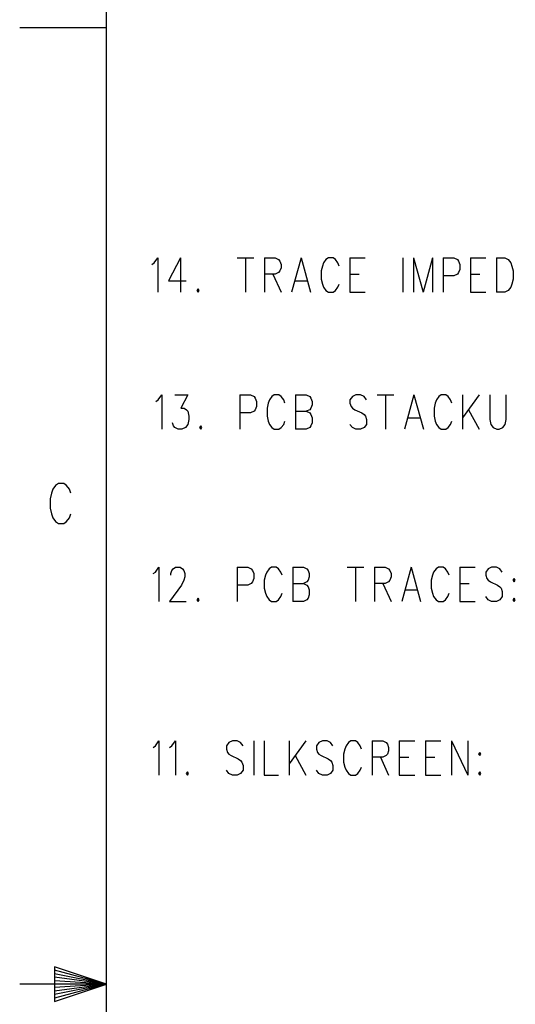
# Model space of a CAD drawing. Extents: x 0.9 to 16.1, y 0.6 to 10.4.
# Tile 12 of 31: x 0.9 to 2.2, y 5.4 to 8. Entities that reach past the tile are written whole.
import ezdxf

# ---------------------------------------------------------------- set-up
doc = ezdxf.new("R2010")
doc.units = 0
doc.layers.add('pho', color=1, linetype='CONTINUOUS')

msp = doc.modelspace()

# ---------------------------------------------------------------- linework, layer by layer
at = {"layer": 'pho', "color": 1}
for points in [[(1.10388, 0.77881), (1.10388, 10.19206)], [(1.10388, 7.95081), (0.87975, 7.95081)], [(1.22121, 7.34108), (1.22732, 7.34529), (1.23649, 7.35789), (1.23649, 7.26964)], [(1.29456, 7.35789), (1.264, 7.29906), (1.30984, 7.29906)], [(1.29456, 7.35789), (1.29456, 7.26964)], [(1.44126, 7.35789), (1.48405, 7.35789)], [(1.46265, 7.35789), (1.46265, 7.26964)], [(1.51155, 7.35789), (1.51155, 7.26964)], [(1.51155, 7.35789), (1.53906, 7.35789), (1.54823, 7.35369), (1.55129, 7.34949), (1.55434, 7.34108), (1.55434, 7.33268), (1.55129, 7.32427), (1.54823, 7.32007), (1.53906, 7.31587), (1.51155, 7.31587)], [(1.6063, 7.35789), (1.58185, 7.26964)], [(1.6063, 7.35789), (1.63075, 7.26964)], [(1.7041, 7.33688), (1.70104, 7.34529), (1.69493, 7.35369), (1.68882, 7.35789), (1.67659, 7.35789), (1.67048, 7.35369), (1.66437, 7.34529), (1.66131, 7.33688), (1.65825, 7.32427), (1.65825, 7.30326), (1.66131, 7.29066), (1.66437, 7.28225), (1.67048, 7.27385), (1.67659, 7.26964), (1.68882, 7.26964), (1.69493, 7.27385), (1.70104, 7.28225), (1.7041, 7.29066)], [(1.7316, 7.35789), (1.7316, 7.26964)], [(1.7316, 7.35789), (1.77134, 7.35789)], [(1.86914, 7.35789), (1.86914, 7.26964)], [(1.89664, 7.35789), (1.89664, 7.26964)], [(1.89664, 7.35789), (1.92109, 7.26964)], [(1.94554, 7.35789), (1.92109, 7.26964)], [(1.94554, 7.35789), (1.94554, 7.26964)], [(1.97305, 7.35789), (1.97305, 7.26964)], [(1.97305, 7.35789), (2.00055, 7.35789), (2.00972, 7.35369), (2.01278, 7.34949), (2.01584, 7.34108), (2.01584, 7.32848), (2.01278, 7.32007), (2.00972, 7.31587), (2.00055, 7.31167), (1.97305, 7.31167)], [(2.04334, 7.35789), (2.04334, 7.26964)], [(2.04334, 7.35789), (2.08307, 7.35789)], [(2.11058, 7.35789), (2.11058, 7.26964)], [(2.11058, 7.35789), (2.13197, 7.35789), (2.14114, 7.35369), (2.14725, 7.34529), (2.15031, 7.33688), (2.15337, 7.32427), (2.15337, 7.30326), (2.15031, 7.29066), (2.14725, 7.28225), (2.14114, 7.27385), (2.13197, 7.26964), (2.11058, 7.26964)], [(1.53295, 7.31587), (1.55434, 7.26964)], [(1.7316, 7.31587), (1.75605, 7.31587)], [(2.04334, 7.31587), (2.06779, 7.31587)], [(1.59102, 7.29906), (1.62158, 7.29906)], [(1.3404, 7.27805), (1.33735, 7.27385), (1.3404, 7.26964), (1.34346, 7.27385), (1.3404, 7.27805)], [(1.7316, 7.26964), (1.77134, 7.26964)], [(2.04334, 7.26964), (2.08307, 7.26964)], [(1.23118, 6.98769), (1.23729, 6.99189), (1.24646, 7.0045), (1.24646, 6.91625)], [(1.28008, 7.0045), (1.3137, 7.0045), (1.29536, 6.97088), (1.30453, 6.97088), (1.31064, 6.96667), (1.3137, 6.96247), (1.31675, 6.94986), (1.31675, 6.94146), (1.3137, 6.92885), (1.30758, 6.92045), (1.29842, 6.91625), (1.28925, 6.91625), (1.28008, 6.92045), (1.27702, 6.92465), (1.27397, 6.93306)], [(1.44817, 7.0045), (1.44817, 6.91625)], [(1.44817, 7.0045), (1.47568, 7.0045), (1.48485, 7.00029), (1.4879, 6.99609), (1.49096, 6.98769), (1.49096, 6.97508), (1.4879, 6.96667), (1.48485, 6.96247), (1.47568, 6.95827), (1.44817, 6.95827)], [(1.56431, 6.98348), (1.56125, 6.99189), (1.55514, 7.00029), (1.54903, 7.0045), (1.5368, 7.0045), (1.53069, 7.00029), (1.52458, 6.99189), (1.52152, 6.98348), (1.51847, 6.97088), (1.51847, 6.94986), (1.52152, 6.93726), (1.52458, 6.92885), (1.53069, 6.92045), (1.5368, 6.91625), (1.54903, 6.91625), (1.55514, 6.92045), (1.56125, 6.92885), (1.56431, 6.93726)], [(1.59182, 7.0045), (1.59182, 6.91625)], [(1.59182, 7.0045), (1.61932, 7.0045), (1.62849, 7.00029), (1.63155, 6.99609), (1.6346, 6.98769), (1.6346, 6.97928), (1.63155, 6.97088), (1.62849, 6.96667), (1.61932, 6.96247)], [(1.77519, 6.99189), (1.76908, 7.00029), (1.75991, 7.0045), (1.74768, 7.0045), (1.73852, 7.00029), (1.7324, 6.99189), (1.7324, 6.98348), (1.73546, 6.97508), (1.73852, 6.97088), (1.74463, 6.96667), (1.76297, 6.95827), (1.76908, 6.95407), (1.77213, 6.94986), (1.77519, 6.94146), (1.77519, 6.92885), (1.76908, 6.92045), (1.75991, 6.91625), (1.74768, 6.91625), (1.73852, 6.92045), (1.7324, 6.92885)], [(1.8027, 7.0045), (1.84548, 7.0045)], [(1.82409, 7.0045), (1.82409, 6.91625)], [(1.89744, 7.0045), (1.87299, 6.91625)], [(1.89744, 7.0045), (1.92189, 6.91625)], [(1.99524, 6.98348), (1.99218, 6.99189), (1.98607, 7.00029), (1.97996, 7.0045), (1.96773, 7.0045), (1.96162, 7.00029), (1.95551, 6.99189), (1.95245, 6.98348), (1.9494, 6.97088), (1.9494, 6.94986), (1.95245, 6.93726), (1.95551, 6.92885), (1.96162, 6.92045), (1.96773, 6.91625), (1.97996, 6.91625), (1.98607, 6.92045), (1.99218, 6.92885), (1.99524, 6.93726)], [(2.02275, 7.0045), (2.02275, 6.91625)], [(2.06553, 7.0045), (2.02275, 6.94566)], [(2.09304, 7.0045), (2.09304, 6.94146), (2.0961, 6.92885), (2.10221, 6.92045), (2.11138, 6.91625), (2.11749, 6.91625), (2.12666, 6.92045), (2.13277, 6.92885), (2.13583, 6.94146), (2.13583, 7.0045)], [(1.59182, 6.96247), (1.61932, 6.96247), (1.62849, 6.95827), (1.63155, 6.95407), (1.6346, 6.94566), (1.6346, 6.93306), (1.63155, 6.92465), (1.62849, 6.92045), (1.61932, 6.91625), (1.59182, 6.91625)], [(2.03803, 6.96667), (2.06553, 6.91625)], [(1.88216, 6.94566), (1.91272, 6.94566)], [(1.34732, 6.92465), (1.34426, 6.92045), (1.34732, 6.91625), (1.35037, 6.92045), (1.34732, 6.92465)], [(0.96533, 6.76154), (0.96176, 6.75174), (0.95819, 6.73703), (0.95819, 6.71252), (0.96176, 6.69781), (0.96533, 6.688)], [(1.01168, 6.75174), (1.00811, 6.76154), (1.00098, 6.77135), (0.99385, 6.77625), (0.97959, 6.77625), (0.97246, 6.77135), (0.96533, 6.76154)], [(0.96533, 6.688), (0.97246, 6.6782), (0.97959, 6.67329), (0.99385, 6.67329), (1.00098, 6.6782), (1.00811, 6.688), (1.01168, 6.69781)], [(1.22401, 6.54392), (1.23012, 6.54812), (1.23929, 6.56073), (1.23929, 6.47248)], [(1.26985, 6.53972), (1.26985, 6.54392), (1.27291, 6.55232), (1.27596, 6.55653), (1.28207, 6.56073), (1.2943, 6.56073), (1.30041, 6.55653), (1.30347, 6.55232), (1.30652, 6.54392), (1.30652, 6.53551), (1.30347, 6.52711), (1.29736, 6.5145), (1.26679, 6.47248), (1.30958, 6.47248)], [(1.441, 6.56073), (1.441, 6.47248)], [(1.441, 6.56073), (1.46851, 6.56073), (1.47767, 6.55653), (1.48073, 6.55232), (1.48379, 6.54392), (1.48379, 6.53131), (1.48073, 6.52291), (1.47767, 6.5187), (1.46851, 6.5145), (1.441, 6.5145)], [(1.55714, 6.53972), (1.55408, 6.54812), (1.54797, 6.55653), (1.54186, 6.56073), (1.52963, 6.56073), (1.52352, 6.55653), (1.51741, 6.54812), (1.51435, 6.53972), (1.51129, 6.52711), (1.51129, 6.5061), (1.51435, 6.49349), (1.51741, 6.48509), (1.52352, 6.47668), (1.52963, 6.47248), (1.54186, 6.47248), (1.54797, 6.47668), (1.55408, 6.48509), (1.55714, 6.49349)], [(1.58464, 6.56073), (1.58464, 6.47248)], [(1.58464, 6.56073), (1.61215, 6.56073), (1.62132, 6.55653), (1.62437, 6.55232), (1.62743, 6.54392), (1.62743, 6.53551), (1.62437, 6.52711), (1.62132, 6.52291), (1.61215, 6.5187)], [(1.72523, 6.56073), (1.76802, 6.56073)], [(1.74662, 6.56073), (1.74662, 6.47248)], [(1.79552, 6.56073), (1.79552, 6.47248)], [(1.79552, 6.56073), (1.82303, 6.56073), (1.8322, 6.55653), (1.83526, 6.55232), (1.83831, 6.54392), (1.83831, 6.53551), (1.83526, 6.52711), (1.8322, 6.52291), (1.82303, 6.5187), (1.79552, 6.5187)], [(1.89027, 6.56073), (1.86582, 6.47248)], [(1.89027, 6.56073), (1.91472, 6.47248)], [(1.98807, 6.53972), (1.98501, 6.54812), (1.9789, 6.55653), (1.97279, 6.56073), (1.96056, 6.56073), (1.95445, 6.55653), (1.94834, 6.54812), (1.94528, 6.53972), (1.94222, 6.52711), (1.94222, 6.5061), (1.94528, 6.49349), (1.94834, 6.48509), (1.95445, 6.47668), (1.96056, 6.47248), (1.97279, 6.47248), (1.9789, 6.47668), (1.98501, 6.48509), (1.98807, 6.49349)], [(2.01557, 6.56073), (2.01557, 6.47248)], [(2.01557, 6.56073), (2.05531, 6.56073)], [(2.1256, 6.54812), (2.11949, 6.55653), (2.11032, 6.56073), (2.09809, 6.56073), (2.08892, 6.55653), (2.08281, 6.54812), (2.08281, 6.53972), (2.08587, 6.53131), (2.08892, 6.52711), (2.09504, 6.52291), (2.11337, 6.5145), (2.11949, 6.5103), (2.12254, 6.5061), (2.1256, 6.49769), (2.1256, 6.48509), (2.11949, 6.47668), (2.11032, 6.47248), (2.09809, 6.47248), (2.08892, 6.47668), (2.08281, 6.48509)], [(2.15616, 6.53131), (2.15311, 6.52711), (2.15616, 6.52291), (2.15922, 6.52711), (2.15616, 6.53131)], [(1.58464, 6.5187), (1.61215, 6.5187), (1.62132, 6.5145), (1.62437, 6.5103), (1.62743, 6.50189), (1.62743, 6.48929), (1.62437, 6.48088), (1.62132, 6.47668), (1.61215, 6.47248), (1.58464, 6.47248)], [(1.81692, 6.5187), (1.83831, 6.47248)], [(1.87499, 6.50189), (1.90555, 6.50189)], [(2.01557, 6.5187), (2.04002, 6.5187)], [(1.34014, 6.48088), (1.33709, 6.47668), (1.34014, 6.47248), (1.3432, 6.47668), (1.34014, 6.48088)], [(2.15616, 6.48088), (2.15311, 6.47668), (2.15616, 6.47248), (2.15922, 6.47668), (2.15616, 6.48088)], [(2.01557, 6.47248), (2.05531, 6.47248)], [(1.22401, 6.09567), (1.23012, 6.09987), (1.23929, 6.11248), (1.23929, 6.02423)], [(1.26679, 6.09567), (1.27291, 6.09987), (1.28207, 6.11248), (1.28207, 6.02423)], [(1.45628, 6.09987), (1.45017, 6.10828), (1.441, 6.11248), (1.42877, 6.11248), (1.41961, 6.10828), (1.41349, 6.09987), (1.41349, 6.09147), (1.41655, 6.08306), (1.41961, 6.07886), (1.42572, 6.07466), (1.44406, 6.06625), (1.45017, 6.06205), (1.45322, 6.05785), (1.45628, 6.04944), (1.45628, 6.03684), (1.45017, 6.02843), (1.441, 6.02423), (1.42877, 6.02423), (1.41961, 6.02843), (1.41349, 6.03684)], [(1.48379, 6.11248), (1.48379, 6.02423)], [(1.51129, 6.11248), (1.51129, 6.02423), (1.54797, 6.02423)], [(1.57547, 6.11248), (1.57547, 6.02423)], [(1.61826, 6.11248), (1.57547, 6.05364)], [(1.68856, 6.09987), (1.68244, 6.10828), (1.67327, 6.11248), (1.66105, 6.11248), (1.65188, 6.10828), (1.64577, 6.09987), (1.64577, 6.09147), (1.64882, 6.08306), (1.65188, 6.07886), (1.65799, 6.07466), (1.67633, 6.06625), (1.68244, 6.06205), (1.6855, 6.05785), (1.68856, 6.04944), (1.68856, 6.03684), (1.68244, 6.02843), (1.67327, 6.02423), (1.66105, 6.02423), (1.65188, 6.02843), (1.64577, 6.03684)], [(1.76191, 6.09147), (1.75885, 6.09987), (1.75274, 6.10828), (1.74662, 6.11248), (1.7344, 6.11248), (1.72829, 6.10828), (1.72217, 6.09987), (1.71912, 6.09147), (1.71606, 6.07886), (1.71606, 6.05785), (1.71912, 6.04524), (1.72217, 6.03684), (1.72829, 6.02843), (1.7344, 6.02423), (1.74662, 6.02423), (1.75274, 6.02843), (1.75885, 6.03684), (1.76191, 6.04524)], [(1.78941, 6.11248), (1.78941, 6.02423)], [(1.78941, 6.11248), (1.81692, 6.11248), (1.82609, 6.10828), (1.82914, 6.10407), (1.8322, 6.09567), (1.8322, 6.08726), (1.82914, 6.07886), (1.82609, 6.07466), (1.81692, 6.07045), (1.78941, 6.07045)], [(1.85971, 6.11248), (1.85971, 6.02423)], [(1.85971, 6.11248), (1.89944, 6.11248)], [(1.92694, 6.11248), (1.92694, 6.02423)], [(1.92694, 6.11248), (1.96667, 6.11248)], [(1.99418, 6.11248), (1.99418, 6.02423)], [(1.99418, 6.11248), (2.03697, 6.02423)], [(2.03697, 6.11248), (2.03697, 6.02423)], [(1.59076, 6.07466), (1.61826, 6.02423)], [(1.81081, 6.07045), (1.8322, 6.02423)], [(1.85971, 6.07045), (1.88416, 6.07045)], [(1.92694, 6.07045), (1.95139, 6.07045)], [(2.06753, 6.08306), (2.06447, 6.07886), (2.06753, 6.07466), (2.07059, 6.07886), (2.06753, 6.08306)], [(1.31264, 6.03263), (1.30958, 6.02843), (1.31264, 6.02423), (1.31569, 6.02843), (1.31264, 6.03263)], [(1.85971, 6.02423), (1.89944, 6.02423)], [(1.92694, 6.02423), (1.96667, 6.02423)], [(2.06753, 6.03263), (2.06447, 6.02843), (2.06753, 6.02423), (2.07059, 6.02843), (2.06753, 6.03263)], [(1.10388, 5.48543), (0.9694, 5.53026), (0.9694, 5.44061), (1.10388, 5.48543)], [(1.10388, 5.48543), (0.9694, 5.52129)], [(1.10388, 5.48543), (0.9694, 5.51233)], [(1.10388, 5.48543), (0.87975, 5.48543)], [(1.10388, 5.48543), (0.9694, 5.50336)], [(1.10388, 5.48543), (0.9694, 5.4944)], [(1.10388, 5.48543), (0.9694, 5.47647)], [(1.10388, 5.48543), (0.9694, 5.4675)], [(1.10388, 5.48543), (0.9694, 5.45854)], [(1.10388, 5.48543), (0.9694, 5.44957)]]:
    msp.add_lwpolyline(points, dxfattribs=at)

doc.saveas('drawing.dxf')
